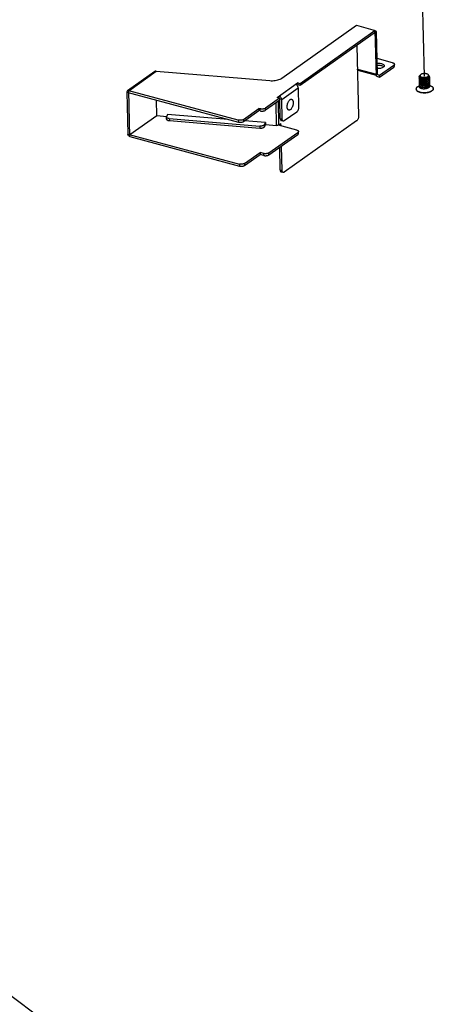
# Model space of a CAD drawing. Header units: millimetres. Extents: x 6 to 414, y 7 to 290.
# Tile 23 of 256: x 125 to 136, y 64 to 91. Entities that reach past the tile are written whole.
import ezdxf

# ---------------------------------------------------------------- set-up
doc = ezdxf.new("R2010")
doc.units = ezdxf.units.MM
doc.header["$LTSCALE"] = 23.1
doc.linetypes.add('DASHED', pattern=[0.2, 0.1, -0.1])
doc.layers.get('0').update_dxf_attribs({"linetype": 'CONTINUOUS'})
doc.layers.add('03_ALL_AXES', color=7, linetype='CONTINUOUS')
doc.layers.add('20_ALL_FEATURES', color=7, linetype='CONTINUOUS')
doc.styles.get("Standard").update_dxf_attribs({"font": 'txt', "width": 0.6})
doc.dimstyles.get("Standard").update_dxf_attribs({"dimtxt": 2.5, "dimasz": 1.8, "dimexe": 0.05, "dimexo": 0.0625, "dimtad": 1, "dimzin": 0, "dimdsep": 46, "dimtxsty": 'Standard', "dimblk": '_FILLED', "dimblk1": '_FILLED', "dimblk2": '_FILLED', "dimcen": 0.09, "dimadec": 0, "dimazin": 0, "dimtol": 1, "dimtp": 0.01, "dimtm": 0.01, "dimtfac": 1, "dimtofl": 0, "dimtmove": 0, "dimatfit": 3, "dimldrblk": '_FILLED', "dimfxl": 0, "dimtolj": 1, "dimtzin": 0, "dimarcsym": 0})

# ---------------------------------------------------------------- blocks, each defined once
blk = doc.blocks.new('_FILLED')
at = {"color": 0, "linetype": 'ByBlock'}
blk.add_solid([(0, 0), (-1, 0.222), (-1, -0.222)], dxfattribs=at)

msp = doc.modelspace()

# ---------------------------------------------------------------- linework, layer by layer
at = {"color": 4, "linetype": 'DASHED'}
msp.add_line((135.39, 89.245), (135.295, 93.25), dxfattribs=at)
at = {"color": 3, "linetype": 'Continuous'}
for p, q in [((131.586, 89.191), (133.578, 90.604)), ((134.082, 90.469), (132.077, 89.046)), ((133.578, 90.604), (134.082, 90.469)), ((134.116, 90.438), (134.083, 90.447)), ((134.142, 89.319), (134.116, 90.438)), ((134.544, 89.603), (134.133, 89.714)), ((127.504, 88.858), (128.236, 89.377)), ((128.236, 89.377), (131.268, 89.127)), ((134.194, 89.273), (134.573, 89.542)), ((128.197, 89.369), (127.471, 88.854)), ((134.142, 89.319), (134.11, 89.296)), ((134.11, 89.296), (134.194, 89.273)), ((130.428, 88.074), (127.504, 88.858)), ((131.462, 88.676), (132.009, 89.064)), ((131.585, 88.625), (132.024, 88.936)), ((132.077, 89.046), (132.009, 89.064)), ((132.024, 88.936), (132.036, 88.417)), ((127.455, 88.818), (127.482, 87.699)), ((131.529, 88.658), (131.15, 88.389)), ((131.529, 88.658), (131.462, 88.676)), ((131.597, 88.106), (131.585, 88.625)), ((130.566, 88.09), (130.978, 88.382)), ((131.012, 88.373), (130.978, 88.382)), ((131.984, 88.289), (131.654, 88.054)), ((128.589, 88.059), (131.004, 87.86)), ((131.124, 87.896), (131.155, 87.957)), ((131.517, 87.933), (131.516, 87.949)), ((127.533, 87.632), (130.457, 86.847)), ((131.246, 87.144), (132.019, 87.692)), ((131.545, 86.744), (131.531, 87.346)), ((130.595, 86.863), (131.007, 87.156)), ((131.108, 87.128), (131.007, 87.156))]:
    msp.add_line(p, q, dxfattribs=at)
at = {"color": 7, "linetype": 'Continuous'}
for p, q in [((134.116, 90.438), (132.078, 88.993)), ((134.111, 89.242), (134.082, 90.469)), ((133.591, 90.066), (133.636, 88.178)), ((133.606, 89.431), (134.11, 89.296)), ((134.111, 89.265), (133.623, 89.396)), ((134.195, 89.22), (134.575, 89.489)), ((134.3, 89.505), (134.309, 89.497)), ((134.573, 89.542), (134.575, 89.489)), ((134.591, 89.514), (134.589, 89.567)), ((134.111, 89.242), (134.195, 89.22)), ((134.195, 89.22), (134.194, 89.273)), ((127.533, 87.632), (127.504, 88.858)), ((131.996, 89), (132.011, 89.011)), ((132.009, 89.064), (132.011, 89.011)), ((132.078, 88.993), (132.011, 89.011)), ((132.078, 88.993), (132.077, 89.046)), ((127.455, 88.818), (130.429, 88.02)), ((128.252, 88.196), (128.242, 88.607)), ((131.531, 88.604), (131.151, 88.335)), ((131.518, 88.661), (131.516, 88.714)), ((131.531, 88.604), (131.529, 88.658)), ((131.585, 88.625), (131.535, 88.638)), ((131.547, 88.119), (131.535, 88.638)), ((130.567, 88.036), (130.979, 88.328)), ((130.978, 88.382), (130.979, 88.328)), ((131.013, 88.319), (130.979, 88.328)), ((131.013, 88.319), (131.012, 88.373)), ((131.151, 88.335), (131.15, 88.389)), ((131.448, 87.933), (131.433, 88.535)), ((131.511, 87.946), (131.496, 88.58)), ((127.532, 87.686), (128.252, 88.196)), ((128.252, 88.196), (128.517, 88.174)), ((128.511, 88.1), (128.51, 88.154)), ((128.543, 88.226), (128.512, 88.164)), ((130.159, 88.093), (128.543, 88.226)), ((128.587, 88.113), (131.003, 87.913)), ((128.587, 88.113), (128.589, 88.059)), ((130.428, 88.074), (130.429, 88.02)), ((130.566, 88.09), (130.567, 88.036)), ((131.547, 88.119), (131.597, 88.106)), ((131.154, 88.011), (130.596, 88.057)), ((131.003, 87.913), (131.004, 87.86)), ((131.123, 87.949), (131.154, 88.011)), ((131.123, 87.949), (131.124, 87.896)), ((131.154, 88.011), (131.155, 87.957)), ((131.155, 87.957), (131.448, 87.933)), ((131.494, 87.938), (131.484, 87.935)), ((131.503, 87.941), (131.494, 87.938)), ((131.496, 87.938), (131.5, 87.938)), ((131.988, 87.807), (131.5, 87.938)), ((131.511, 87.946), (131.503, 87.941)), ((131.511, 87.946), (131.565, 87.984)), ((131.567, 87.92), (131.565, 87.984)), ((131.626, 88.047), (131.575, 88.061)), ((133.583, 88.05), (131.652, 86.68)), ((127.482, 87.699), (130.456, 86.901)), ((131.245, 87.198), (132.017, 87.746)), ((132.017, 87.746), (132.019, 87.692)), ((132.035, 87.717), (132.033, 87.771)), ((131.595, 86.731), (131.58, 87.381)), ((130.594, 86.917), (131.006, 87.209)), ((131.107, 87.182), (131.006, 87.209)), ((131.006, 87.209), (131.007, 87.156)), ((131.108, 87.128), (131.107, 87.182)), ((131.246, 87.144), (131.245, 87.198)), ((130.456, 86.901), (130.457, 86.847)), ((130.594, 86.917), (130.595, 86.863)), ((131.545, 86.744), (131.595, 86.731)), ((131.623, 86.673), (131.573, 86.686))]:
    msp.add_line(p, q, dxfattribs=at)
at = {"color": 3, "linetype": 'Continuous'}
for points in [[(128.236, 89.377), (128.225, 89.378), (128.214, 89.376), (128.204, 89.373), (128.197, 89.369)], [(134.136, 89.59), (134.152, 89.592), (134.177, 89.592), (134.202, 89.59), (134.225, 89.587), (134.247, 89.582), (134.267, 89.576), (134.285, 89.568), (134.299, 89.559), (134.31, 89.549), (134.317, 89.539), (134.32, 89.528), (134.321, 89.525)], [(134.295, 89.485), (134.28, 89.475), (134.262, 89.467), (134.241, 89.461), (134.218, 89.455), (134.194, 89.452), (134.169, 89.45), (134.144, 89.45), (134.139, 89.45)], [(134.315, 89.505), (134.307, 89.495), (134.295, 89.485)], [(134.321, 89.525), (134.32, 89.517), (134.315, 89.505)], [(134.544, 89.603), (134.556, 89.599), (134.567, 89.595), (134.576, 89.589), (134.583, 89.583), (134.587, 89.576), (134.589, 89.569), (134.589, 89.567)], [(134.589, 89.567), (134.589, 89.562), (134.586, 89.555), (134.581, 89.549), (134.573, 89.542)], [(131.268, 89.127), (131.304, 89.125), (131.341, 89.125), (131.377, 89.128), (131.413, 89.131), (131.448, 89.137), (131.481, 89.145), (131.511, 89.154), (131.54, 89.165), (131.565, 89.178), (131.586, 89.191)], [(127.471, 88.854), (127.469, 88.852), (127.463, 88.846), (127.459, 88.838), (127.456, 88.829), (127.455, 88.818)], [(127.504, 88.858), (127.494, 88.86), (127.485, 88.859), (127.477, 88.857), (127.471, 88.854)], [(132.003, 88.992), (131.993, 89.004), (131.981, 89.013), (131.969, 89.021), (131.955, 89.026)], [(132.024, 88.936), (132.022, 88.951), (132.018, 88.965), (132.012, 88.979), (132.003, 88.992)], [(131.585, 88.625), (131.583, 88.639), (131.579, 88.654), (131.573, 88.668), (131.564, 88.681), (131.554, 88.692), (131.542, 88.702), (131.53, 88.709), (131.516, 88.714)], [(131.73, 88.427), (131.73, 88.441), (131.731, 88.456), (131.733, 88.47), (131.736, 88.484), (131.739, 88.499), (131.743, 88.513), (131.747, 88.527), (131.753, 88.541), (131.759, 88.555), (131.766, 88.569), (131.774, 88.581), (131.782, 88.593), (131.791, 88.603), (131.8, 88.612), (131.808, 88.619), (131.817, 88.625), (131.826, 88.629), (131.835, 88.631), (131.844, 88.631), (131.851, 88.63)], [(131.851, 88.63), (131.852, 88.63), (131.859, 88.626), (131.866, 88.622), (131.872, 88.616), (131.877, 88.608), (131.882, 88.6), (131.885, 88.59), (131.888, 88.58), (131.891, 88.569), (131.892, 88.556), (131.893, 88.543)], [(131.15, 88.389), (131.14, 88.383), (131.129, 88.378), (131.116, 88.374), (131.102, 88.371), (131.087, 88.368), (131.071, 88.367), (131.056, 88.367), (131.04, 88.368), (131.026, 88.37), (131.012, 88.373)], [(131.773, 88.34), (131.771, 88.341), (131.764, 88.344), (131.757, 88.349), (131.751, 88.355), (131.746, 88.362), (131.742, 88.37), (131.738, 88.38), (131.735, 88.39), (131.733, 88.402), (131.731, 88.414), (131.73, 88.427)], [(131.893, 88.543), (131.893, 88.529), (131.892, 88.515), (131.89, 88.5), (131.888, 88.486), (131.885, 88.471), (131.881, 88.457), (131.876, 88.443), (131.871, 88.429), (131.864, 88.415), (131.857, 88.402), (131.85, 88.389), (131.841, 88.377), (131.833, 88.367), (131.824, 88.358), (131.815, 88.351), (131.806, 88.345), (131.797, 88.341), (131.788, 88.339), (131.779, 88.339), (131.773, 88.34)], [(132.036, 88.417), (132.036, 88.402), (132.034, 88.387), (132.032, 88.372), (132.027, 88.357), (132.022, 88.342), (132.016, 88.329), (132.009, 88.316), (132.001, 88.305), (131.993, 88.296), (131.984, 88.289)], [(128.511, 88.1), (128.511, 88.097), (128.514, 88.09), (128.519, 88.083), (128.526, 88.077), (128.535, 88.072), (128.547, 88.067), (128.56, 88.063), (128.573, 88.061), (128.589, 88.059)], [(130.566, 88.09), (130.556, 88.084), (130.545, 88.079), (130.532, 88.075), (130.518, 88.072), (130.503, 88.069), (130.488, 88.068), (130.472, 88.068), (130.456, 88.069), (130.442, 88.071), (130.428, 88.074)], [(131.626, 88.047), (131.622, 88.049), (131.615, 88.054), (131.609, 88.06), (131.604, 88.069), (131.601, 88.08), (131.598, 88.092), (131.597, 88.106)], [(131.004, 87.86), (131.02, 87.859), (131.036, 87.859), (131.051, 87.861), (131.066, 87.863), (131.08, 87.867), (131.092, 87.871), (131.103, 87.877), (131.112, 87.882), (131.119, 87.889), (131.124, 87.896)], [(131.654, 88.054), (131.645, 88.05), (131.637, 88.047), (131.629, 88.047), (131.626, 88.047)], [(127.533, 87.632), (127.523, 87.636), (127.514, 87.641), (127.505, 87.649), (127.497, 87.657), (127.491, 87.667), (127.486, 87.678), (127.483, 87.688), (127.482, 87.699)], [(132.019, 87.692), (132.026, 87.699), (132.031, 87.705), (132.034, 87.712), (132.035, 87.717)], [(131.108, 87.128), (131.122, 87.125), (131.136, 87.123), (131.152, 87.122), (131.168, 87.123), (131.183, 87.124), (131.198, 87.126), (131.212, 87.129), (131.225, 87.134), (131.236, 87.139), (131.246, 87.144)], [(130.457, 86.847), (130.471, 86.844), (130.486, 86.842), (130.501, 86.841), (130.517, 86.842), (130.532, 86.843), (130.547, 86.845), (130.561, 86.848), (130.574, 86.853), (130.585, 86.858), (130.595, 86.863)], [(131.545, 86.744), (131.546, 86.731), (131.548, 86.718), (131.552, 86.708), (131.556, 86.699), (131.562, 86.692), (131.569, 86.688), (131.573, 86.686)]]:
    msp.add_lwpolyline(points, dxfattribs=at)
at = {"color": 7, "linetype": 'Continuous'}
for points in [[(133.623, 89.396), (133.621, 89.397), (133.616, 89.4), (133.612, 89.405), (133.609, 89.412), (133.607, 89.421), (133.606, 89.431)], [(134.137, 89.537), (134.153, 89.538), (134.178, 89.538), (134.203, 89.537), (134.227, 89.533), (134.249, 89.529), (134.269, 89.522), (134.286, 89.514), (134.3, 89.505)], [(134.575, 89.489), (134.582, 89.495), (134.587, 89.502), (134.59, 89.509), (134.591, 89.514)], [(131.535, 88.638), (131.534, 88.642), (131.533, 88.646), (131.532, 88.649), (131.53, 88.652), (131.529, 88.652)], [(131.013, 88.319), (131.027, 88.316), (131.042, 88.314), (131.057, 88.313), (131.073, 88.313), (131.088, 88.315), (131.103, 88.317), (131.117, 88.32), (131.13, 88.324), (131.141, 88.329), (131.151, 88.335)], [(128.51, 88.154), (128.51, 88.157), (128.512, 88.164)], [(128.587, 88.113), (128.572, 88.114), (128.558, 88.117), (128.545, 88.121), (128.534, 88.126), (128.525, 88.131), (128.518, 88.137), (128.513, 88.144), (128.51, 88.15), (128.51, 88.154)], [(131.547, 88.119), (131.548, 88.105), (131.55, 88.093), (131.554, 88.083), (131.559, 88.074), (131.564, 88.067), (131.571, 88.063), (131.575, 88.061)], [(133.636, 88.178), (133.635, 88.163), (133.634, 88.148), (133.631, 88.133), (133.626, 88.118), (133.621, 88.103), (133.615, 88.09), (133.608, 88.077), (133.6, 88.066), (133.592, 88.057), (133.583, 88.05)], [(130.429, 88.02), (130.443, 88.017), (130.458, 88.015), (130.473, 88.014), (130.489, 88.014), (130.504, 88.016), (130.519, 88.018), (130.534, 88.021), (130.546, 88.025), (130.558, 88.03), (130.567, 88.036)], [(131.123, 87.949), (131.118, 87.942), (131.111, 87.936), (131.102, 87.93), (131.091, 87.925), (131.079, 87.921), (131.065, 87.917), (131.05, 87.915), (131.034, 87.913), (131.019, 87.913), (131.003, 87.913)], [(131.484, 87.935), (131.472, 87.933), (131.46, 87.932), (131.448, 87.933)], [(131.988, 87.807), (132, 87.803), (132.011, 87.798), (132.02, 87.793), (132.027, 87.786), (132.031, 87.78), (132.033, 87.773), (132.033, 87.771)], [(132.033, 87.771), (132.033, 87.766), (132.03, 87.759), (132.025, 87.752), (132.017, 87.746)], [(131.245, 87.198), (131.235, 87.192), (131.224, 87.187), (131.211, 87.183), (131.197, 87.18), (131.182, 87.178), (131.166, 87.176), (131.151, 87.176), (131.135, 87.177), (131.121, 87.179), (131.107, 87.182)], [(130.594, 86.917), (130.584, 86.911), (130.573, 86.906), (130.56, 86.902), (130.546, 86.899), (130.531, 86.897), (130.515, 86.895), (130.5, 86.895), (130.484, 86.896), (130.47, 86.898), (130.456, 86.901)], [(131.623, 86.673), (131.619, 86.674), (131.613, 86.679), (131.607, 86.685), (131.602, 86.694), (131.598, 86.705), (131.596, 86.717), (131.595, 86.731)], [(131.652, 86.68), (131.643, 86.675), (131.635, 86.672), (131.627, 86.672), (131.623, 86.673)]]:
    msp.add_lwpolyline(points, dxfattribs=at)
at = {"layer": '03_ALL_AXES', "color": 7, "linetype": 'Continuous'}
for p, q in [((135.275, 89.248), (135.275, 89.261)), ((135.505, 89.231), (135.505, 89.267)), ((135.168, 88.901), (135.168, 88.905)), ((135.233, 88.979), (135.258, 88.99)), ((135.558, 88.987), (135.541, 88.994)), ((135.628, 88.911), (135.628, 88.916)), ((135.628, 88.916), (135.628, 88.91))]:
    msp.add_line(p, q, dxfattribs=at)
for points in [[(135.205, 88.962), (135.197, 88.956), (135.19, 88.95), (135.184, 88.944), (135.179, 88.938), (135.175, 88.931), (135.172, 88.925), (135.17, 88.918), (135.168, 88.911), (135.168, 88.905)], [(135.168, 88.905), (135.169, 88.898), (135.17, 88.891), (135.173, 88.885), (135.177, 88.878), (135.181, 88.872), (135.187, 88.866), (135.193, 88.86), (135.201, 88.854), (135.209, 88.849), (135.218, 88.843), (135.228, 88.838), (135.238, 88.834), (135.249, 88.83), (135.261, 88.826), (135.273, 88.822), (135.286, 88.819), (135.3, 88.816), (135.313, 88.814), (135.328, 88.812), (135.342, 88.81), (135.357, 88.809), (135.372, 88.808), (135.387, 88.808), (135.402, 88.808), (135.417, 88.809), (135.432, 88.81), (135.446, 88.811), (135.461, 88.813), (135.475, 88.816), (135.489, 88.818), (135.503, 88.821), (135.516, 88.825), (135.529, 88.829), (135.541, 88.833), (135.552, 88.838), (135.563, 88.842), (135.573, 88.848), (135.583, 88.853), (135.591, 88.859)], [(135.168, 88.901), (135.169, 88.893), (135.171, 88.887), (135.173, 88.88), (135.177, 88.874), (135.182, 88.867), (135.187, 88.861), (135.193, 88.855), (135.201, 88.85), (135.209, 88.844), (135.218, 88.839), (135.228, 88.834), (135.238, 88.829), (135.249, 88.825), (135.261, 88.821), (135.273, 88.818), (135.286, 88.814), (135.3, 88.812), (135.313, 88.809), (135.328, 88.807), (135.342, 88.806), (135.357, 88.804), (135.372, 88.804), (135.387, 88.804), (135.402, 88.804), (135.417, 88.804), (135.432, 88.805), (135.447, 88.807), (135.461, 88.809), (135.475, 88.811), (135.489, 88.814), (135.503, 88.817), (135.516, 88.82), (135.529, 88.824), (135.541, 88.828), (135.552, 88.833), (135.563, 88.838), (135.573, 88.843), (135.583, 88.848), (135.591, 88.854)], [(135.205, 88.962), (135.213, 88.968), (135.223, 88.973), (135.233, 88.979)], [(135.558, 88.987), (135.568, 88.982), (135.578, 88.978), (135.587, 88.972), (135.595, 88.967), (135.603, 88.961), (135.609, 88.955), (135.614, 88.949), (135.619, 88.943), (135.623, 88.936), (135.625, 88.93), (135.627, 88.923), (135.628, 88.916)], [(135.628, 88.911), (135.628, 88.905), (135.626, 88.899), (135.624, 88.892), (135.621, 88.885), (135.617, 88.879), (135.612, 88.872), (135.606, 88.866), (135.599, 88.86), (135.591, 88.854)], [(135.628, 88.91), (135.626, 88.903), (135.624, 88.896), (135.621, 88.89), (135.617, 88.883), (135.612, 88.877), (135.606, 88.871), (135.599, 88.865), (135.591, 88.859)]]:
    msp.add_lwpolyline(points, dxfattribs=at)
at = {"layer": '20_ALL_FEATURES', "color": 7, "linetype": 'Continuous'}
for p, q in [((135.299, 89.189), (135.305, 89.188)), ((135.302, 89.144), (135.306, 89.143)), ((135.305, 89.188), (135.322, 89.183)), ((135.306, 89.143), (135.322, 89.139)), ((135.431, 89.217), (135.442, 89.189)), ((135.442, 89.189), (135.432, 89.186)), ((135.44, 89.143), (135.452, 89.147)), ((135.269, 88.981), (135.275, 88.977)), ((135.274, 88.978), (135.273, 88.975)), ((135.274, 88.977), (135.273, 88.975)), ((135.281, 89.062), (135.28, 89.063)), ((135.304, 89.087), (135.281, 89.062)), ((135.301, 89.011), (135.309, 89.008)), ((135.304, 89.099), (135.307, 89.098)), ((135.306, 89.054), (135.308, 89.053)), ((135.307, 89.098), (135.323, 89.094)), ((135.308, 89.053), (135.324, 89.05)), ((135.309, 89.008), (135.325, 89.005)), ((135.311, 88.964), (135.326, 88.96)), ((135.442, 89.054), (135.454, 89.057)), ((135.46, 88.924), (135.465, 88.925))]:
    msp.add_line(p, q, dxfattribs=at)
for points in [[(135.275, 89.267), (135.274, 89.266), (135.267, 89.262), (135.261, 89.258), (135.256, 89.254), (135.252, 89.25), (135.249, 89.245), (135.247, 89.241), (135.246, 89.236), (135.245, 89.231), (135.246, 89.227), (135.247, 89.222), (135.25, 89.218), (135.253, 89.213), (135.257, 89.209)], [(135.257, 89.209), (135.257, 89.209), (135.253, 89.204), (135.25, 89.2), (135.248, 89.195), (135.247, 89.191), (135.246, 89.186), (135.247, 89.181), (135.249, 89.177), (135.251, 89.173), (135.255, 89.168)], [(135.259, 89.165), (135.257, 89.163), (135.254, 89.159), (135.251, 89.155), (135.249, 89.15), (135.248, 89.145), (135.247, 89.141), (135.248, 89.136), (135.25, 89.132), (135.253, 89.127), (135.256, 89.123)], [(135.26, 89.12), (135.258, 89.118), (135.254, 89.114), (135.251, 89.109), (135.25, 89.104), (135.249, 89.1), (135.249, 89.095), (135.25, 89.091), (135.251, 89.086), (135.254, 89.082), (135.258, 89.078)], [(135.255, 89.168), (135.259, 89.164), (135.264, 89.16), (135.27, 89.156), (135.277, 89.153), (135.285, 89.15), (135.293, 89.147), (135.302, 89.144)], [(135.256, 89.123), (135.261, 89.119), (135.266, 89.115), (135.272, 89.111), (135.279, 89.108), (135.287, 89.104), (135.295, 89.101), (135.304, 89.099)], [(135.257, 89.209), (135.262, 89.205), (135.268, 89.202), (135.275, 89.198), (135.282, 89.195), (135.291, 89.192), (135.299, 89.189)], [(135.276, 89.269), (135.275, 89.265), (135.275, 89.261)], [(135.275, 89.261), (135.275, 89.26), (135.275, 89.256), (135.277, 89.252), (135.279, 89.248), (135.282, 89.244), (135.286, 89.24), (135.29, 89.236), (135.295, 89.233)], [(135.29, 89.226), (135.286, 89.229), (135.282, 89.233), (135.279, 89.236), (135.277, 89.24), (135.276, 89.243), (135.275, 89.247), (135.275, 89.248)], [(135.505, 89.267), (135.504, 89.271), (135.503, 89.275), (135.501, 89.279), (135.498, 89.283), (135.494, 89.287), (135.49, 89.291), (135.485, 89.294), (135.479, 89.298), (135.473, 89.301), (135.466, 89.304), (135.459, 89.306), (135.451, 89.309), (135.443, 89.31), (135.434, 89.312), (135.425, 89.313), (135.416, 89.314), (135.407, 89.315), (135.397, 89.315), (135.387, 89.315), (135.378, 89.315), (135.368, 89.314), (135.359, 89.313), (135.35, 89.311), (135.341, 89.31), (135.333, 89.308), (135.325, 89.305), (135.317, 89.302), (135.31, 89.299), (135.303, 89.296), (135.297, 89.293), (135.292, 89.289), (135.287, 89.285), (135.283, 89.281), (135.28, 89.277), (135.277, 89.273), (135.276, 89.269)], [(135.29, 89.183), (135.286, 89.186), (135.282, 89.189), (135.279, 89.193), (135.278, 89.196), (135.277, 89.197)], [(135.291, 89.138), (135.287, 89.141), (135.283, 89.144), (135.281, 89.148), (135.279, 89.151), (135.278, 89.152)], [(135.431, 89.217), (135.422, 89.215), (135.413, 89.213), (135.403, 89.212), (135.394, 89.211), (135.384, 89.21), (135.375, 89.209), (135.365, 89.209), (135.356, 89.21), (135.347, 89.21), (135.338, 89.211), (135.33, 89.213), (135.322, 89.214), (135.315, 89.216), (135.308, 89.218), (135.301, 89.221), (135.296, 89.223), (135.29, 89.226)], [(135.476, 89.19), (135.469, 89.186), (135.462, 89.182), (135.454, 89.179), (135.446, 89.176), (135.437, 89.174), (135.428, 89.171), (135.419, 89.169), (135.41, 89.168), (135.401, 89.166), (135.391, 89.166), (135.381, 89.165), (135.372, 89.165), (135.363, 89.165), (135.354, 89.165), (135.345, 89.166), (135.336, 89.167), (135.328, 89.168), (135.32, 89.17), (135.313, 89.172), (135.307, 89.174), (135.3, 89.177), (135.295, 89.18), (135.29, 89.183)], [(135.477, 89.145), (135.47, 89.141), (135.463, 89.138), (135.455, 89.134), (135.447, 89.132), (135.438, 89.129), (135.429, 89.127), (135.42, 89.125), (135.411, 89.123), (135.402, 89.122), (135.392, 89.121), (135.383, 89.12), (135.373, 89.12), (135.364, 89.12), (135.355, 89.12), (135.346, 89.121), (135.338, 89.122), (135.329, 89.124), (135.322, 89.125), (135.314, 89.127), (135.308, 89.13), (135.301, 89.132), (135.296, 89.135), (135.291, 89.138)], [(135.295, 89.233), (135.301, 89.23), (135.308, 89.227), (135.314, 89.224), (135.322, 89.221), (135.33, 89.219), (135.338, 89.217), (135.347, 89.216), (135.356, 89.214), (135.365, 89.214), (135.375, 89.213), (135.384, 89.213), (135.394, 89.213), (135.403, 89.214), (135.413, 89.214), (135.422, 89.216), (135.431, 89.217)], [(135.305, 89.188), (135.309, 89.187), (135.319, 89.185), (135.329, 89.183), (135.34, 89.182), (135.351, 89.181), (135.362, 89.181), (135.374, 89.181), (135.385, 89.181), (135.397, 89.182), (135.409, 89.183), (135.42, 89.185), (135.431, 89.187), (135.442, 89.189)], [(135.306, 89.143), (135.311, 89.142), (135.321, 89.14), (135.331, 89.138), (135.342, 89.137), (135.353, 89.136), (135.365, 89.136), (135.376, 89.136), (135.388, 89.136), (135.399, 89.137), (135.411, 89.139), (135.422, 89.14), (135.434, 89.142), (135.445, 89.145), (135.455, 89.148)], [(135.322, 89.183), (135.33, 89.182), (135.338, 89.18), (135.347, 89.179), (135.356, 89.179), (135.365, 89.178), (135.375, 89.178), (135.384, 89.179), (135.394, 89.18), (135.404, 89.181), (135.413, 89.182), (135.423, 89.184), (135.432, 89.186)], [(135.322, 89.139), (135.329, 89.137), (135.337, 89.136), (135.346, 89.135), (135.354, 89.134), (135.363, 89.134), (135.373, 89.134), (135.382, 89.134), (135.392, 89.135), (135.401, 89.135), (135.411, 89.137), (135.42, 89.138), (135.429, 89.14), (135.438, 89.143), (135.44, 89.143)], [(135.431, 89.217), (135.439, 89.219), (135.447, 89.221), (135.455, 89.223), (135.462, 89.226), (135.469, 89.229)], [(135.455, 89.148), (135.466, 89.151), (135.475, 89.155), (135.484, 89.159), (135.493, 89.163), (135.501, 89.167)], [(135.456, 89.103), (135.458, 89.103), (135.468, 89.107), (135.478, 89.11), (135.487, 89.114), (135.495, 89.119), (135.503, 89.123)], [(135.469, 89.229), (135.475, 89.232), (135.481, 89.235), (135.486, 89.238)], [(135.487, 89.198), (135.482, 89.194), (135.476, 89.19)], [(135.488, 89.153), (135.483, 89.149), (135.477, 89.145)], [(135.486, 89.238), (135.491, 89.242), (135.495, 89.246), (135.499, 89.25), (135.501, 89.254), (135.503, 89.258)], [(135.504, 89.221), (135.502, 89.216), (135.499, 89.211), (135.496, 89.207), (135.492, 89.202), (135.487, 89.198)], [(135.501, 89.167), (135.5, 89.166), (135.497, 89.162), (135.493, 89.157), (135.488, 89.153)], [(135.502, 89.123), (135.501, 89.122), (135.498, 89.117), (135.494, 89.113), (135.489, 89.108)], [(135.501, 89.167), (135.508, 89.172), (135.515, 89.177), (135.52, 89.182), (135.525, 89.188)], [(135.503, 89.258), (135.504, 89.262), (135.505, 89.267)], [(135.503, 89.123), (135.51, 89.128), (135.516, 89.133), (135.522, 89.138), (135.527, 89.144)], [(135.505, 89.231), (135.505, 89.226), (135.504, 89.221)], [(135.525, 89.188), (135.529, 89.193), (135.532, 89.199), (135.534, 89.205), (135.535, 89.21), (135.536, 89.216), (135.535, 89.222), (135.533, 89.228), (135.531, 89.233), (135.528, 89.239), (135.523, 89.244), (135.518, 89.249), (135.512, 89.254), (135.505, 89.259), (135.505, 89.259)], [(135.527, 89.144), (135.531, 89.149), (135.533, 89.155), (135.536, 89.161), (135.537, 89.166), (135.537, 89.172), (135.536, 89.178), (135.534, 89.184), (135.532, 89.189), (135.529, 89.193)], [(135.528, 89.1), (135.532, 89.105), (135.535, 89.111), (135.537, 89.117), (135.538, 89.122), (135.538, 89.128), (135.537, 89.134), (135.535, 89.14), (135.532, 89.145), (135.53, 89.149)], [(135.261, 89.075), (135.257, 89.071), (135.254, 89.067), (135.252, 89.062), (135.25, 89.058), (135.25, 89.053), (135.25, 89.049), (135.251, 89.044), (135.253, 89.04), (135.257, 89.035), (135.261, 89.031)], [(135.262, 89.03), (135.261, 89.029), (135.257, 89.025), (135.254, 89.02), (135.252, 89.016), (135.251, 89.011), (135.251, 89.007), (135.251, 89.002), (135.253, 88.998), (135.256, 88.993)], [(135.26, 88.983), (135.257, 88.978), (135.254, 88.974), (135.252, 88.969), (135.252, 88.965), (135.252, 88.96), (135.253, 88.956), (135.255, 88.951), (135.258, 88.947), (135.262, 88.942), (135.267, 88.938), (135.272, 88.935), (135.279, 88.931), (135.286, 88.927)], [(135.256, 88.993), (135.259, 88.989), (135.264, 88.985), (135.269, 88.981)], [(135.258, 89.078), (135.262, 89.073), (135.268, 89.07), (135.274, 89.066), (135.281, 89.062)], [(135.273, 88.975), (135.27, 88.976), (135.267, 88.977), (135.265, 88.978), (135.263, 88.98), (135.261, 88.981), (135.26, 88.983)], [(135.261, 89.031), (135.266, 89.027), (135.271, 89.023), (135.278, 89.02), (135.285, 89.016), (135.293, 89.013), (135.301, 89.011)], [(135.275, 88.977), (135.282, 88.974), (135.289, 88.97)], [(135.293, 89.093), (135.288, 89.096), (135.285, 89.099), (135.282, 89.103), (135.28, 89.106), (135.279, 89.107)], [(135.281, 89.062), (135.289, 89.059), (135.297, 89.056), (135.306, 89.054)], [(135.293, 89.048), (135.289, 89.051), (135.285, 89.055), (135.283, 89.058), (135.281, 89.062)], [(135.491, 89.019), (135.486, 89.015), (135.48, 89.011), (135.473, 89.007), (135.466, 89.003), (135.458, 89), (135.45, 88.997), (135.441, 88.995), (135.433, 88.992), (135.423, 88.99), (135.414, 88.989), (135.405, 88.987), (135.396, 88.986), (135.386, 88.986), (135.377, 88.986), (135.368, 88.986), (135.358, 88.986), (135.35, 88.987), (135.341, 88.988), (135.333, 88.989), (135.325, 88.991), (135.318, 88.993), (135.311, 88.995), (135.305, 88.998), (135.299, 89.001), (135.294, 89.004), (135.29, 89.007), (135.287, 89.01), (135.284, 89.013), (135.282, 89.017), (135.281, 89.018)], [(135.492, 88.974), (135.487, 88.97), (135.481, 88.966), (135.474, 88.962), (135.467, 88.959), (135.459, 88.955), (135.451, 88.953), (135.442, 88.95), (135.434, 88.948), (135.425, 88.946), (135.415, 88.944), (135.406, 88.943), (135.397, 88.942), (135.387, 88.941), (135.378, 88.941), (135.369, 88.941), (135.36, 88.941), (135.351, 88.942), (135.342, 88.943), (135.334, 88.945), (135.326, 88.946), (135.319, 88.948), (135.312, 88.951), (135.306, 88.953), (135.3, 88.956), (135.295, 88.959), (135.291, 88.962), (135.288, 88.965), (135.285, 88.968), (135.283, 88.972), (135.283, 88.973)], [(135.286, 88.927), (135.293, 88.924), (135.302, 88.922), (135.312, 88.919)], [(135.289, 88.97), (135.297, 88.967), (135.306, 88.965), (135.311, 88.964)], [(135.304, 89.087), (135.298, 89.09), (135.293, 89.093)], [(135.479, 89.055), (135.472, 89.052), (135.465, 89.048), (135.457, 89.045), (135.449, 89.042), (135.44, 89.039), (135.431, 89.037), (135.422, 89.035), (135.413, 89.034), (135.404, 89.032), (135.395, 89.031), (135.385, 89.031), (135.376, 89.03), (135.366, 89.03), (135.357, 89.031), (135.349, 89.032), (135.34, 89.033), (135.332, 89.034), (135.324, 89.036), (135.316, 89.038), (135.31, 89.04), (135.304, 89.043), (135.298, 89.045), (135.293, 89.048)], [(135.477, 89.1), (135.47, 89.096), (135.463, 89.092), (135.454, 89.089), (135.446, 89.086), (135.437, 89.084), (135.428, 89.081), (135.419, 89.079), (135.409, 89.078), (135.399, 89.077), (135.389, 89.076), (135.38, 89.075), (135.37, 89.075), (135.361, 89.075), (135.351, 89.076), (135.342, 89.077), (135.334, 89.078), (135.325, 89.08), (135.317, 89.082), (135.31, 89.084), (135.304, 89.087)], [(135.307, 89.098), (135.313, 89.097), (135.323, 89.095), (135.334, 89.093), (135.345, 89.092), (135.356, 89.091), (135.367, 89.091), (135.379, 89.091), (135.39, 89.092), (135.402, 89.093), (135.414, 89.094), (135.425, 89.096), (135.436, 89.098), (135.447, 89.101), (135.456, 89.103)], [(135.308, 89.053), (135.316, 89.052), (135.326, 89.05), (135.336, 89.048), (135.347, 89.047), (135.358, 89.047), (135.37, 89.046), (135.381, 89.047), (135.393, 89.047), (135.404, 89.048), (135.416, 89.049), (135.427, 89.051), (135.439, 89.054), (135.45, 89.056), (135.457, 89.058)], [(135.311, 89.008), (135.32, 89.006), (135.331, 89.004), (135.341, 89.003), (135.352, 89.002), (135.364, 89.002), (135.375, 89.002), (135.386, 89.002), (135.398, 89.003), (135.41, 89.004), (135.421, 89.005), (135.432, 89.007), (135.443, 89.01), (135.454, 89.012), (135.458, 89.013)], [(135.311, 88.964), (135.316, 88.963), (135.326, 88.961), (135.336, 88.959), (135.347, 88.958), (135.358, 88.957), (135.369, 88.957), (135.381, 88.957), (135.392, 88.957), (135.404, 88.958), (135.415, 88.96), (135.427, 88.961), (135.438, 88.963), (135.449, 88.966), (135.459, 88.969)], [(135.312, 88.919), (135.321, 88.917), (135.331, 88.915), (135.341, 88.914), (135.352, 88.913), (135.363, 88.912), (135.375, 88.912), (135.386, 88.912), (135.398, 88.913), (135.409, 88.914), (135.421, 88.915), (135.432, 88.917), (135.443, 88.92), (135.454, 88.922), (135.46, 88.924)], [(135.316, 88.918), (135.325, 88.916), (135.335, 88.914), (135.345, 88.913), (135.356, 88.912), (135.366, 88.911), (135.377, 88.911), (135.388, 88.911), (135.398, 88.912), (135.409, 88.913), (135.42, 88.915), (135.43, 88.916), (135.44, 88.918), (135.45, 88.921), (135.453, 88.922)], [(135.323, 89.094), (135.33, 89.093), (135.338, 89.091), (135.346, 89.09), (135.355, 89.089), (135.364, 89.089), (135.374, 89.089), (135.383, 89.089), (135.393, 89.09), (135.402, 89.091), (135.412, 89.092), (135.421, 89.094), (135.43, 89.096), (135.439, 89.098), (135.453, 89.102)], [(135.324, 89.05), (135.326, 89.049), (135.334, 89.047), (135.343, 89.046), (135.352, 89.045), (135.361, 89.044), (135.371, 89.044), (135.38, 89.044), (135.39, 89.045), (135.4, 89.046), (135.41, 89.047), (135.419, 89.048), (135.429, 89.05), (135.438, 89.053), (135.442, 89.054)], [(135.325, 89.005), (135.332, 89.003), (135.341, 89.002), (135.349, 89.001), (135.358, 89), (135.367, 88.999), (135.376, 88.999), (135.386, 89), (135.395, 89), (135.405, 89.001), (135.414, 89.003), (135.423, 89.004), (135.432, 89.006), (135.441, 89.008), (135.443, 89.009)], [(135.326, 88.96), (135.33, 88.959), (135.338, 88.957), (135.347, 88.956), (135.356, 88.955), (135.365, 88.955), (135.374, 88.955), (135.384, 88.955), (135.394, 88.955), (135.403, 88.956), (135.413, 88.957), (135.423, 88.959), (135.432, 88.961), (135.441, 88.963), (135.444, 88.964)], [(135.457, 89.058), (135.46, 89.059), (135.47, 89.062), (135.48, 89.066), (135.489, 89.07), (135.497, 89.074), (135.505, 89.079)], [(135.458, 89.013), (135.465, 89.015), (135.474, 89.019)], [(135.459, 88.969), (135.47, 88.972), (135.479, 88.976), (135.489, 88.98), (135.497, 88.984), (135.505, 88.988), (135.512, 88.993), (135.519, 88.998)], [(135.465, 88.925), (135.475, 88.929), (135.484, 88.932), (135.493, 88.936), (135.501, 88.941)], [(135.474, 89.019), (135.484, 89.023), (135.493, 89.027), (135.501, 89.031), (135.508, 89.036)], [(135.489, 89.108), (135.484, 89.104), (135.477, 89.1)], [(135.49, 89.064), (135.485, 89.059), (135.479, 89.055)], [(135.503, 89.078), (135.503, 89.077), (135.499, 89.073), (135.495, 89.068), (135.49, 89.064)], [(135.504, 89.033), (135.504, 89.032), (135.5, 89.028), (135.496, 89.023), (135.491, 89.019)], [(135.505, 88.988), (135.505, 88.987), (135.501, 88.983), (135.497, 88.978), (135.492, 88.974)], [(135.501, 88.941), (135.509, 88.945), (135.516, 88.95), (135.522, 88.955), (135.527, 88.961), (135.532, 88.966), (135.536, 88.972), (135.538, 88.977), (135.54, 88.983), (135.541, 88.989)], [(135.505, 89.079), (135.512, 89.084), (135.518, 89.089), (135.524, 89.094), (135.528, 89.1)], [(135.508, 89.036), (135.515, 89.041), (135.521, 89.046), (135.526, 89.051), (135.531, 89.057)], [(135.519, 88.998), (135.524, 89.003), (135.529, 89.009), (135.533, 89.014)], [(135.531, 89.057), (135.534, 89.062), (135.537, 89.068), (135.538, 89.074), (135.539, 89.079), (135.539, 89.085), (135.538, 89.091), (135.535, 89.096), (135.532, 89.102), (135.531, 89.104)], [(135.533, 89.014), (135.536, 89.02), (135.538, 89.025), (135.54, 89.031), (135.54, 89.037), (135.539, 89.043), (135.538, 89.048), (135.535, 89.054), (135.532, 89.059)], [(135.541, 88.989), (135.541, 88.994), (135.54, 89), (135.538, 89.006), (135.535, 89.011), (135.533, 89.014)]]:
    msp.add_lwpolyline(points, dxfattribs=at)

# ---------------------------------------------------------------- leaders
at = {"color": 2, "linetype": 'Continuous'}
msp.add_leader([(110.552, 75.039), (131.077, 59.673)], dimstyle='Standard', override={"dimtad": 0}, dxfattribs=at)

doc.saveas('drawing.dxf')
